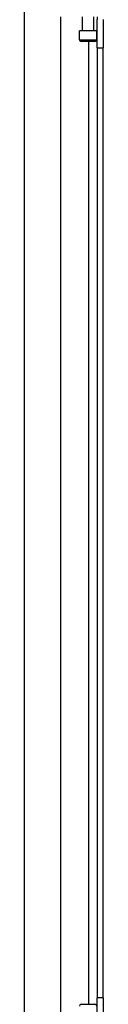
# Model space of a CAD drawing. Header units: inches. Extents: x 5 to 147, y 9 to 79.
# Tile 35 of 95: x 33.772 to 34.638, y 29.645 to 40.494. Entities that reach past the tile are written whole.
import ezdxf

# ---------------------------------------------------------------- set-up
doc = ezdxf.new("R2010")
doc.units = ezdxf.units.IN
doc.header["$MEASUREMENT"] = 0
doc.layers.add('Visible Edges(ANSI)', color=7, linetype='Continuous', lineweight=25)
doc.layers.add('Visible Tangent Edges(ANSI)', color=7, linetype='Continuous', lineweight=25)

msp = doc.modelspace()

# ---------------------------------------------------------------- linework, layer by layer
at = {"layer": 'Visible Edges(ANSI)'}
for p, q in [((33.772, 28.559), (33.772, 41.339)), ((34.166, 40.525), (34.166, 29.373)), ((34.408, 40.371), (34.408, 40.525)), ((34.533, 40.371), (34.533, 40.525)), ((34.57, 40.525), (34.57, 40.494)), ((34.57, 40.182), (34.57, 40.494)), ((34.638, 40.494), (34.638, 40.182)), ((34.566, 40.371), (34.375, 40.371)), ((34.375, 40.273), (34.375, 40.371)), ((34.566, 40.273), (34.566, 40.371)), ((34.546, 40.253), (34.395, 40.253)), ((34.57, 40.182), (34.57, 29.716)), ((34.638, 29.716), (34.638, 40.182)), ((34.395, 29.645), (34.546, 29.645)), ((34.57, 29.404), (34.57, 29.716)), ((34.638, 29.716), (34.638, 29.404))]:
    msp.add_line(p, q, dxfattribs=at)
for centre, start, end in [((34.395, 40.273), 180, 270), ((34.546, 40.273), 270, 0), ((34.395, 29.625), 90, 180), ((34.546, 29.625), 0, 90)]:
    msp.add_arc(centre, 0.0197, start, end, dxfattribs=at)
at = {"layer": 'Visible Tangent Edges(ANSI)'}
for p, q in [((34.375, 40.273), (34.566, 40.273)), ((34.477, 40.253), (34.477, 29.645)), ((34.57, 40.182), (34.638, 40.182)), ((34.638, 29.716), (34.57, 29.716))]:
    msp.add_line(p, q, dxfattribs=at)

doc.saveas('drawing.dxf')
